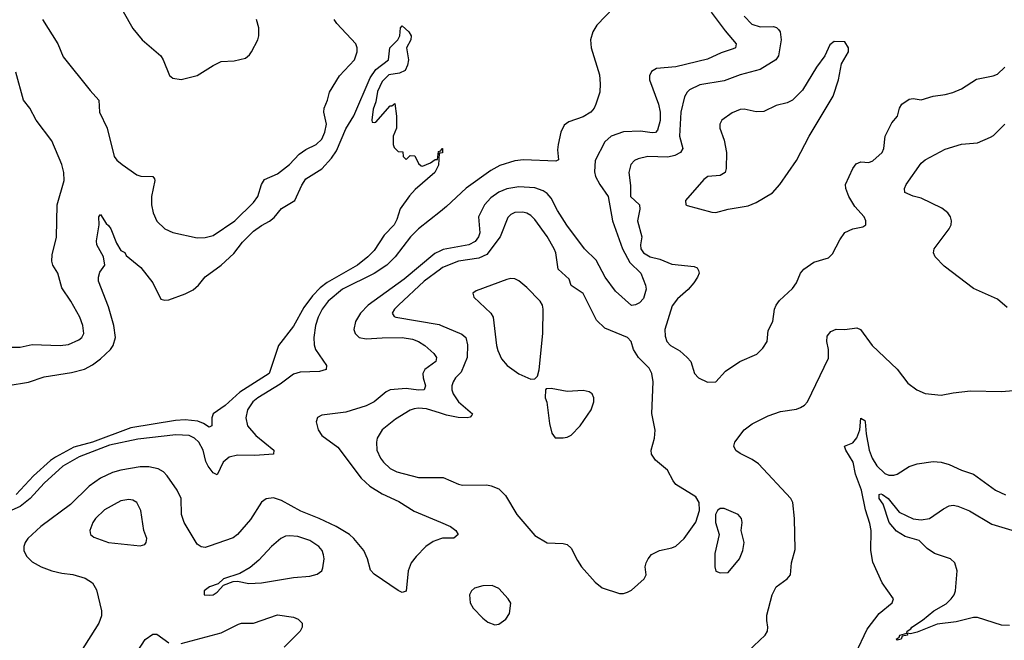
# Model space of a CAD drawing. Header units: inches. Extents: x 1305375 to 1407406, y 744550 to 841633.
# Tile 233 of 256: x 1347908 to 1352804, y 815224 to 818310. Entities that reach past the tile are written whole.
import ezdxf

# ---------------------------------------------------------------- set-up
doc = ezdxf.new("R2010")
doc.units = ezdxf.units.IN
doc.header["$MEASUREMENT"] = 0
doc.layers.add('B3841', color=7, linetype='Continuous')
doc.layers.add('B3851', color=7, linetype='Continuous')

msp = doc.modelspace()

# ---------------------------------------------------------------- linework, layer by layer
at = {"layer": 'B3841', "color": 5}
for points, elevation in [([(1348422.3, 818350), (1348470, 818266), (1348516.4, 818210), (1348609.2, 818129.2), (1348621.7, 818110), (1348653, 818033), (1348670, 818018.4), (1348710, 818013.1), (1348790, 818032.7), (1348870, 818082), (1348910, 818101.3), (1348974.7, 818105.3), (1349030, 818119.1), (1349050, 818134.8), (1349060.9, 818150), (1349091.5, 818210), (1349096.9, 818230), (1349096.3, 818270), (1349086, 818310)], 1220), ([(1347850, 816491.7), (1347951.7, 816508.3), (1348030, 816533.9), (1348165.1, 816554.9), (1348230, 816572.1), (1348270, 816593), (1348310, 816623.1), (1348359, 816670), (1348373.4, 816690), (1348384.3, 816730), (1348376.7, 816790), (1348350, 816882), (1348300.5, 817010), (1348299.6, 817030), (1348305.8, 817054.2), (1348331.8, 817090), (1348324, 817130), (1348291.8, 817190), (1348289.2, 817210), (1348303.7, 817290), (1348302, 817330), (1348310, 817342), (1348337.1, 817297.1), (1348350, 817287.3), (1348361.6, 817270), (1348390, 817198), (1348410, 817162), (1348430, 817152), (1348438, 817138), (1348510, 817078), (1348570, 817000.7), (1348610, 816920.7), (1348630, 816915.5), (1348650, 816917.1), (1348730, 816946.3), (1348770, 816966.4), (1348797.4, 816990), (1348830, 817032.1), (1348910, 817089.5), (1348972.9, 817147.1), (1349015.6, 817204.4), (1349070, 817258.2), (1349110, 817286.7), (1349150, 817307.3), (1349173.6, 817326.4), (1349210, 817371.4), (1349275.4, 817410), (1349310, 817486.8), (1349330, 817518), (1349410, 817568.2), (1349458.2, 817621.8), (1349482.6, 817657.4), (1349530, 817767.3), (1349568.8, 817831.2), (1349650, 818021.3), (1349678, 818062), (1349741.3, 818110), (1349748.3, 818170), (1349788.5, 818210), (1349797.6, 818230), (1349801.2, 818270), (1349810, 818278.8), (1349843.1, 818250), (1349854.6, 818230), (1349852, 818210), (1349831.7, 818170), (1349840.3, 818110), (1349836.5, 818083.5), (1349823.7, 818056.3), (1349796.9, 818043.1), (1349743.9, 818036.1), (1349710, 818001.6), (1349687.6, 817952.4), (1349678.6, 817901.4), (1349665.5, 817865.5), (1349658, 817810), (1349661, 817801), (1349670, 817798), (1349679, 817801), (1349750, 817882), (1349758, 817882), (1349772.7, 817892.7), (1349782, 817830), (1349782, 817770), (1349764.7, 817730), (1349764.7, 817690), (1349770, 817674), (1349790, 817654), (1349812.7, 817652.7), (1349814, 817630), (1349830, 817614), (1349850, 817634), (1349872.7, 817632.7), (1349890, 817594), (1349903.6, 817583.6), (1349910, 817582), (1349950, 817598), (1349974, 817614), (1349986, 817614), (1349990, 817654), (1350000, 817657.3)], 1160), ([(1348021.3, 818310), (1348098.2, 818190), (1348124.4, 818124.4), (1348257.6, 817957.6), (1348301.6, 817910), (1348305, 817850), (1348342.8, 817770), (1348378.3, 817630), (1348391.6, 817611.6), (1348417.6, 817590), (1348490, 817538.2), (1348510, 817531.8), (1348570, 817530.2), (1348578.2, 817518.2), (1348580.2, 817510), (1348563.5, 817430), (1348563.7, 817390), (1348571, 817350), (1348590, 817307.4), (1348628.7, 817270), (1348670, 817252.2), (1348790, 817225.6), (1348830, 817226.5), (1348870, 817236.9), (1348977.2, 817310), (1349070, 817400.2), (1349092.2, 817430), (1349110.8, 817490), (1349125.4, 817514.6), (1349190, 817542.9), (1349249.5, 817590.5), (1349298.2, 817641.8), (1349330, 817664.6), (1349382.6, 817690), (1349410, 817716.5), (1349425.5, 817750), (1349433.4, 817790), (1349419.8, 817850), (1349421.5, 817870), (1349438.6, 817910), (1349448.5, 817950), (1349497.2, 818030), (1349572.3, 818110), (1349585.9, 818150), (1349586, 818170), (1349578.9, 818190), (1349484.3, 818290), (1349471.9, 818310)], 1180), ([(1347870, 816681.3), (1347910, 816682.3), (1347970, 816694.3), (1348109.8, 816690.2), (1348150, 816694.7), (1348202, 816718), (1348216.2, 816730), (1348226.3, 816750), (1348222.3, 816790), (1348207.6, 816830), (1348162.4, 816910), (1348117.3, 816977.3), (1348097.7, 817050), (1348072.2, 817090), (1348068.1, 817110), (1348070, 817140.7), (1348090.8, 817229.2), (1348093.7, 817390), (1348128.6, 817510), (1348127.2, 817550), (1348117.6, 817590), (1348067.3, 817707.3), (1347989.4, 817810), (1347957.5, 817870), (1347927.3, 817910), (1347889.3, 818049.3)], 1180), ([(1350000, 817646.8), (1349994, 817646), (1349990, 817586), (1349971.3, 817550), (1349873.8, 817466.2), (1349846, 817434), (1349799.3, 817370), (1349783.5, 817316.5), (1349770.6, 817290), (1349720.8, 817239.2), (1349670, 817162), (1349639.3, 817130), (1349587.7, 817090), (1349436.3, 817003.7), (1349402.6, 816977.4), (1349363, 816937), (1349320.9, 816879.1), (1349270, 816785.6), (1349195.3, 816690), (1349148.8, 816550), (1349002.6, 816457.4), (1348930, 816391.5), (1348870.6, 816350), (1348863.7, 816330), (1348864, 816290), (1348850, 816284.7), (1348822.5, 816302.5), (1348793.7, 816313.7), (1348730, 816320.7), (1348682.4, 816317.6), (1348459.7, 816280.3), (1348270, 816209.1), (1348176.3, 816183.7), (1348085.2, 816134.8), (1348061.3, 816118.7), (1347977.2, 816042.8), (1347890.1, 815950)], 1160), ([(1350000, 817356.9), (1349890, 817269.5), (1349851.3, 817230), (1349775.5, 817130), (1349733.6, 817090), (1349670, 817048.2), (1349512.8, 816970), (1349442.4, 816910), (1349412.3, 816870), (1349391.4, 816830), (1349378.9, 816790), (1349370.9, 816730), (1349372.7, 816692.7), (1349378.8, 816670), (1349433, 816590), (1349431.6, 816570), (1349399, 816561), (1349302.9, 816557.1), (1349270, 816548), (1349202.2, 816497.8), (1349091.5, 816430), (1349067.8, 816410), (1349041.2, 816370), (1349031.7, 816330), (1349039.8, 816290), (1349082.5, 816242.5), (1349171.3, 816170), (1349170.6, 816150), (1349077.7, 816142.3), (1348990, 816144.7), (1348950, 816134.7), (1348919.2, 816110), (1348890, 816046.6), (1348870, 816057.2), (1348844.7, 816090), (1348833.4, 816113.4), (1348819.7, 816170), (1348798.9, 816210), (1348777.4, 816230), (1348750, 816243.1), (1348685, 816245), (1348495.4, 816224.6), (1348354.8, 816194.8), (1348203.4, 816136.6), (1348122.5, 816090), (1348030, 816006.2), (1347960.3, 815930), (1347910, 815889.9), (1347868.8, 815871.2)], 1180), ([(1350000, 817161.1), (1349972, 817148), (1349819.9, 817020.1), (1349641.1, 816890), (1349602.1, 816850), (1349577.9, 816810), (1349569.1, 816769.1), (1349575.2, 816750), (1349596.5, 816730), (1349630, 816722.7), (1349710, 816728.8), (1349809.2, 816729.2), (1349861, 816721), (1349890.2, 816710), (1349922.4, 816690), (1349966.9, 816650), (1349979.7, 816630), (1349977.6, 816610), (1349922.8, 816570), (1349911.7, 816550), (1349913.4, 816530), (1349926, 816490), (1349919.3, 816470), (1349891.5, 816468.5), (1349830, 816475.5), (1349750.1, 816469.9), (1349730, 816459.3), (1349670.2, 816410), (1349630, 816389.8), (1349530, 816358.2), (1349410, 816344), (1349388.1, 816331.9), (1349382.3, 816310), (1349392.7, 816270), (1349410, 816241.7), (1349490, 816184.7), (1349606, 816030), (1349648.5, 815990), (1349710, 815951.8), (1349793.6, 815913.6), (1349870, 815866.9), (1350000, 815811.5)], 1220), ([(1350000, 817069.5), (1349919.5, 817010), (1349791.1, 816890), (1349771.3, 816870), (1349760.3, 816850), (1349770, 816834.9), (1349778.8, 816830), (1349993.6, 816793.6), (1350000, 816791)], 1240), ([(1350000, 816352.7), (1349930, 816374.5), (1349890, 816379.2), (1349870, 816375.8), (1349850, 816368.2), (1349776.3, 816323.7), (1349710.2, 816270), (1349685.8, 816230), (1349681.2, 816210), (1349683.8, 816170), (1349702.2, 816130), (1349716.9, 816110), (1349750, 816078), (1349782.4, 816062.4), (1349890, 816034.3), (1350000, 816033.8)], 1240), ([(1350000, 815728), (1349964.3, 815715.7), (1349927.5, 815690), (1349878.6, 815641.4), (1349854.6, 815610), (1349839.1, 815570), (1349830, 815469.2), (1349810, 815462.4), (1349790, 815472.6), (1349670, 815552.6), (1349652.3, 815572.3), (1349637.7, 815630), (1349618.4, 815670), (1349569.9, 815730), (1349547.4, 815750), (1349481.8, 815790), (1349397.3, 815830), (1349305.8, 815865.7), (1349210, 815919.9), (1349170, 815933), (1349132.7, 815927.3), (1349110, 815911.1), (1349055.5, 815824.5), (1348991.4, 815750), (1348970, 815733.8), (1348850, 815691.9), (1348830, 815686.4), (1348810, 815688.3), (1348790, 815702.6), (1348725, 815810), (1348713.1, 815850), (1348709.9, 815929.9), (1348690.7, 815970), (1348641.6, 816041.6), (1348622.3, 816062.3), (1348596.1, 816076.1), (1348550, 816086.8), (1348507.4, 816087.4), (1348410, 816070.4), (1348370, 816058), (1348310, 816029.9), (1348253.8, 815990), (1348160.1, 815899.9), (1348012.8, 815790), (1347948.1, 815730), (1347934.4, 815710), (1347927.9, 815690), (1347927.9, 815670), (1347941.9, 815641.9), (1347970, 815613.8), (1348014.9, 815590), (1348067.7, 815570), (1348117.9, 815557.9), (1348171.4, 815551.4), (1348232.8, 815532.8), (1348270.4, 815510), (1348290, 815474.8), (1348314.6, 815370), (1348314.7, 815345.3), (1348301.3, 815310), (1348210, 815166)], 1220), ([(1348710, 815207.6), (1348910, 815260.7), (1348995.5, 815304.5), (1349011.3, 815308.7), (1349070, 815310.1), (1349190, 815351.6), (1349270, 815339.6), (1349292.7, 815330), (1349312, 815310), (1349313.1, 815290), (1349301.7, 815270), (1349223.6, 815190)], 1220), ([(1348492.6, 815167.4), (1348532.5, 815227.5), (1348570, 815254.9), (1348590, 815255.6), (1348650, 815212.3)], 1220)]:
    msp.add_lwpolyline(points, dxfattribs=dict(at, elevation=elevation))
at = {"layer": 'B3841', "color": 5, "elevation": 1240}
for points in [[(1348450, 815924), (1348410, 815917.2), (1348330, 815872.2), (1348285.2, 815830), (1348271.7, 815810), (1348256.4, 815770), (1348260.5, 815750), (1348276.5, 815736.5), (1348350, 815710.3), (1348506.3, 815693.7), (1348530, 815701), (1348537.2, 815710), (1348539.5, 815730), (1348525.6, 815770), (1348509.7, 815870), (1348490, 815909.4), (1348470, 815921.3)], [(1349250, 815744.5), (1349230, 815741.5), (1349207, 815730), (1349159.5, 815690), (1349097.3, 815622.7), (1349053.9, 815586.1), (1349003.1, 815556.9), (1348921, 815530), (1348895.3, 815504.7), (1348852, 815490), (1348824.7, 815470), (1348824.7, 815450), (1348850, 815448), (1348870, 815451), (1348890, 815462.8), (1348922, 815498), (1348970, 815516), (1348990, 815518.8), (1349047.3, 815507.3), (1349110, 815510.3), (1349270, 815536.5), (1349350, 815543.1), (1349387.5, 815552.5), (1349409.6, 815570.4), (1349415.3, 815584.7), (1349421.3, 815630), (1349418.9, 815650), (1349411.1, 815670), (1349395.4, 815690), (1349350, 815721.2), (1349290, 815740.7)]]:
    msp.add_lwpolyline(points, close=True, dxfattribs=at)
at = {"layer": 'B3851', "color": 5}
for points, elevation in [([(1350861.3, 818370), (1350778.2, 818281.8), (1350757.7, 818250), (1350745.6, 818210), (1350749.7, 818169.7), (1350790, 818036.3), (1350794.8, 817990), (1350792.4, 817950), (1350772.9, 817890), (1350764.1, 817870), (1350747.6, 817850), (1350710, 817826.5), (1350638, 817802), (1350615.5, 817784.5), (1350599.1, 817750), (1350585.2, 817690), (1350582.7, 817662.7), (1350587.5, 817612.5), (1350573.7, 817606.3), (1350412.8, 817612.8), (1350370, 817608.2), (1350295.6, 817584.4), (1350250, 817560.4), (1350128.6, 817471.4), (1350030, 817380.7), (1350000, 817356.9)], 1180), ([(1351346.8, 818346.8), (1351415, 818255), (1351470.2, 818189.8), (1351467, 818170), (1351456, 818164), (1351395.3, 818144.7), (1351327.3, 818112.7), (1351170, 818075.6), (1351073.6, 818066.4), (1351050, 818052.6), (1351040.2, 818030), (1351039.7, 818010), (1351084.1, 817890), (1351092.5, 817850), (1351092, 817808), (1351078.9, 817761.1), (1351070, 817749), (1351053.3, 817746.8), (1350994.9, 817754.9), (1350910, 817751.5), (1350848.9, 817731.1), (1350816.9, 817703.1), (1350769.2, 817610), (1350766.7, 817553.3), (1350770.7, 817530), (1350792, 817490), (1350834.5, 817430), (1350856.2, 817310), (1350905.5, 817170), (1350941.9, 817101.9), (1350996.5, 817050), (1351019.6, 816990), (1351022, 816970), (1351010, 816922.9), (1350990, 816902.4), (1350970, 816891.6), (1350950, 816889.6), (1350870, 816960.6), (1350818.9, 817030), (1350774.3, 817114.3), (1350716.2, 817170), (1350628, 817288), (1350581.4, 817361.4), (1350550, 817421.8), (1350530, 817445.4), (1350510, 817459.4), (1350470, 817474.1), (1350390, 817479), (1350330, 817469.4), (1350290, 817452.5), (1350250, 817424.5), (1350218.2, 817390), (1350189.6, 817330), (1350195.4, 817250), (1350189.6, 817230), (1350172.9, 817207.1), (1350140.8, 817190), (1350012.9, 817167.1), (1350000, 817161.1)], 1220), ([(1351510, 818326.9), (1351548, 818288), (1351590, 818274.4), (1351655.5, 818275.5), (1351670.8, 818270.8), (1351680.7, 818260.7), (1351688.6, 818248.6), (1351694, 818210), (1351680.6, 818130), (1351667.7, 818110), (1351590, 818062), (1351490, 818035), (1351410, 818006.3), (1351290, 817986.3), (1351238.7, 817961.3), (1351226.5, 817950), (1351213.1, 817926.9), (1351195.7, 817850), (1351188.2, 817730), (1351204.5, 817670), (1351194, 817650), (1351165.1, 817634.9), (1351130, 817626.5), (1351031.2, 817628.8), (1350982.2, 817617.8), (1350964.9, 817610), (1350946.4, 817590), (1350935.8, 817550), (1350945.5, 817485.5), (1350945.2, 817430), (1350989, 817389), (1350991.5, 817368.5), (1350979.7, 817310), (1351001.4, 817230), (1350994.2, 817190), (1350997, 817170), (1351009, 817150), (1351042.6, 817130), (1351090, 817119.2), (1351150, 817094.8), (1351262.2, 817082.2), (1351275.9, 817075.9), (1351283.6, 817063.6), (1351286, 817050), (1351278.8, 817030), (1351259.2, 817000.8), (1351231, 816969), (1351178, 816922), (1351152.9, 816887.2), (1351115.3, 816770), (1351116.7, 816736.7), (1351126, 816710), (1351144, 816690), (1351190, 816664.2), (1351227, 816630), (1351244.4, 816610), (1351263.1, 816550), (1351283, 816530), (1351327.5, 816507.5), (1351370, 816508.5), (1351417.2, 816562.8), (1351489, 816610), (1351573.5, 816646.5), (1351603.3, 816676.7), (1351624.5, 816710), (1351630, 816764.7), (1351652.1, 816810), (1351661.1, 816870), (1351669.7, 816890), (1351686.4, 816913.6), (1351750, 816972.7), (1351770, 817002), (1351789.7, 817050), (1351806, 817070), (1351856.6, 817103.4), (1351930, 817125.7), (1351950, 817145.3), (1351985.3, 817214.7), (1352010, 817251.3), (1352050, 817270.2), (1352100.5, 817279.5), (1352115.1, 817290), (1352114.5, 817310), (1352107, 817330), (1352060.2, 817380.2), (1352030.7, 817430), (1352014.8, 817470), (1352013.7, 817490), (1352049.8, 817570), (1352067.1, 817592.9), (1352090, 817603.2), (1352130, 817600.5), (1352150, 817608), (1352195.5, 817650), (1352204.1, 817670), (1352210.9, 817730), (1352243.7, 817796.3), (1352272, 817830), (1352282.7, 817870), (1352293.2, 817890), (1352330, 817914.9), (1352350, 817918), (1352390, 817910.7), (1352450, 817928.9), (1352510, 817937.1), (1352547.9, 817947.9), (1352590, 817966.7), (1352666.1, 818013.9), (1352748.7, 818030), (1352770, 818039.3), (1352806.9, 818073.1)], 1240), ([(1352818.5, 816878.5), (1352770, 816919.8), (1352650, 816973.6), (1352505, 817085), (1352459.4, 817130), (1352451.6, 817150), (1352455.1, 817170), (1352529.8, 817270), (1352538.5, 817290), (1352541, 817310), (1352536, 817330), (1352522, 817350), (1352492.4, 817372.4), (1352390, 817422.3), (1352350, 817432.8), (1352309.7, 817450), (1352307.1, 817470), (1352315.3, 817490), (1352390, 817595.8), (1352410, 817612.2), (1352510, 817666.3), (1352590, 817690.2), (1352670, 817696.9), (1352734.7, 817725.3), (1352750, 817734), (1352806.3, 817790)], 1220), ([(1350000, 817657.3), (1350002, 817658), (1350006, 817670), (1350010.8, 817670), (1350010, 817648), (1350000, 817646.8)], 1160), ([(1350000, 816033.8), (1350013.7, 816033.7), (1350090, 816000.3), (1350110, 815996), (1350230, 815996.5), (1350252.7, 815992.7), (1350290, 815977.6), (1350323.4, 815943.4), (1350379.3, 815850), (1350470, 815746), (1350530, 815708.5), (1350610, 815706), (1350630, 815700.7), (1350650, 815682.8), (1350680.9, 815620.9), (1350702, 815590), (1350770, 815514), (1350804.7, 815484.7), (1350890, 815457.3), (1350910, 815457.3), (1350930, 815464), (1350950, 815474), (1351013.2, 815530), (1351022.7, 815550), (1351017, 815590), (1351022.9, 815610), (1351032.3, 815630), (1351050, 815650.6), (1351089.7, 815670.3), (1351150, 815683.8), (1351170, 815692.7), (1351212, 815730), (1351270, 815811), (1351287.8, 815870), (1351286, 815910), (1351270, 815937), (1351170, 815999.3), (1351156.6, 816016.6), (1351129.6, 816070), (1351070, 816119.8), (1351048.5, 816150), (1351047.3, 816170), (1351064.4, 816230), (1351068.2, 816268.2), (1351051.5, 816351.5), (1351057.8, 816510), (1351050.9, 816550), (1351037.2, 816577.2), (1350984.2, 816630), (1350959.1, 816670), (1350947.6, 816710), (1350930, 816729.6), (1350816.8, 816776.8), (1350775.1, 816815.1), (1350710, 816949), (1350650, 816989), (1350639.5, 817019.5), (1350584.5, 817070), (1350573, 817150), (1350565.7, 817170), (1350530, 817232.2), (1350470, 817316), (1350450, 817335.6), (1350430, 817347.6), (1350410, 817352.7), (1350370, 817350.8), (1350350, 817341), (1350334.3, 817325.7), (1350297.5, 817230), (1350230, 817143), (1350190, 817124.4), (1350090, 817109.9), (1350010, 817076.9), (1350000, 817069.5)], 1240), ([(1350000, 816791), (1350107, 816747), (1350126.2, 816730), (1350133.7, 816693.7), (1350132, 816630), (1350102.5, 816557.5), (1350074.9, 816530), (1350062.6, 816510), (1350056.3, 816490), (1350056.6, 816470), (1350063.5, 816450), (1350089.7, 816409.7), (1350159.3, 816350), (1350156.5, 816343.5), (1350146.9, 816333.1), (1350132, 816330), (1350088.8, 816331.2), (1350030, 816343.4), (1350000, 816352.7)], 1240), ([(1351530, 815170.4), (1351614.4, 815250), (1351625.7, 815270), (1351628.5, 815290), (1351622.4, 815322.4), (1351623.6, 815350), (1351649.5, 815450.5), (1351669.9, 815490.1), (1351724.4, 815530), (1351741.1, 815550), (1351744.7, 815610), (1351763.5, 815676.5), (1351760.4, 815830), (1351752.1, 815910), (1351742, 815930), (1351582, 816102), (1351550, 816123.7), (1351490, 816152.3), (1351468.5, 816168.5), (1351458.2, 816190), (1351463.2, 816210), (1351510, 816271.1), (1351550, 816301.1), (1351630, 816340.7), (1351690, 816362), (1351770, 816374), (1351790, 816381.5), (1351810, 816393.4), (1351825.4, 816410), (1351930, 816627.3), (1351929.8, 816670), (1351921, 816710), (1351923.1, 816736.9), (1351940.4, 816759.6), (1351968.3, 816771.7), (1352010, 816768.9), (1352070, 816777), (1352089, 816769), (1352146, 816690), (1352270, 816572.4), (1352323.4, 816503.4), (1352369.3, 816469.3), (1352410, 816451.5), (1352490, 816442.8), (1352550, 816455.3), (1352636, 816464), (1352790, 816460.6), (1352850, 816465.6)], 1220), ([(1352063.3, 815156.7), (1352121.1, 815278.9), (1352182, 815358), (1352246.6, 815410), (1352252, 815430), (1352195.8, 815510), (1352150, 815612.3), (1352139.1, 815670), (1352141.4, 815770), (1352135.3, 815804.7), (1352113, 815873), (1352093.9, 815970), (1352062.9, 816050), (1352051.9, 816110), (1352015.6, 816170), (1352008.9, 816190), (1352050, 816205.7), (1352069.6, 816230.4), (1352085.5, 816270), (1352090, 816328.5), (1352110, 816317.6), (1352112.5, 816310), (1352116, 816250), (1352132.4, 816170), (1352145.7, 816130), (1352170, 816090.9), (1352210, 816053.8), (1352230, 816044.9), (1352254.3, 816045.7), (1352270, 816050.3), (1352330, 816088.4), (1352370, 816100.9), (1352450, 816112.9), (1352490, 816109.4), (1352530, 816098.6), (1352590, 816070.2), (1352650.7, 816050.7), (1352759.5, 815970), (1352810, 815947.8)], 1180), ([(1352830, 815298.2), (1352790, 815298.8), (1352670, 815338.2), (1352650, 815337.7), (1352564.2, 815315.8), (1352470, 815304.3), (1352370, 815264.9), (1352336.5, 815256.5), (1352321, 815259), (1352322.8, 815250), (1352295.8, 815244.2), (1352291.3, 815230), (1352270, 815225.7), (1352265.7, 815230), (1352280.4, 815239.6), (1352284.2, 815250), (1352319.6, 815260.4), (1352320.7, 815270), (1352339, 815281), (1352344.1, 815290), (1352396.2, 815323.8), (1352453.8, 815370), (1352513.7, 815406.3), (1352539.3, 815430), (1352554.2, 815450), (1352561.5, 815470), (1352569.8, 815570), (1352556.8, 815610), (1352535.6, 815630), (1352456.5, 815656.5), (1352420.7, 815680.7), (1352380.5, 815720.5), (1352310, 815741.1), (1352267.3, 815767.3), (1352231.5, 815810), (1352201.1, 815901.1), (1352181.7, 815930), (1352181.7, 815950), (1352190, 815953.2), (1352197.3, 815950), (1352225.6, 815930), (1352281.4, 815861.4), (1352350, 815828.5), (1352390, 815823.4), (1352432.3, 815830), (1352502, 815878), (1352530, 815892.2), (1352550, 815895.5), (1352571.7, 815891.7), (1352630, 815868.1), (1352741.2, 815801.2), (1352890, 815757.6)], 1160), ([(1350000, 815811.5), (1350050.2, 815790.2), (1350077.1, 815770), (1350088.2, 815750), (1350067.3, 815732.7), (1350010, 815731.4), (1350000, 815728)], 1220)]:
    msp.add_lwpolyline(points, dxfattribs=dict(at, elevation=elevation))
for points, elevation in [([(1351958, 818202), (1351935.3, 818184.7), (1351911, 818130), (1351870, 818073.2), (1351800.6, 817959.4), (1351750.3, 817909.7), (1351723.2, 817896.8), (1351670, 817883.5), (1351607.4, 817852.6), (1351570, 817850.8), (1351510, 817864.2), (1351490, 817862.7), (1351450, 817847.1), (1351398.7, 817810), (1351388.8, 817790), (1351388.9, 817771.1), (1351410.1, 817710.1), (1351421.6, 817650), (1351420.5, 817570), (1351416.3, 817550), (1351390, 817535.1), (1351330, 817529.7), (1351310, 817515.8), (1351218, 817410), (1351220.7, 817390), (1351226.7, 817386.7), (1351350, 817352.9), (1351370, 817351.7), (1351430, 817367.8), (1351530, 817383.8), (1351570, 817401.6), (1351650.7, 817449.3), (1351688.2, 817490), (1351769.8, 817610.2), (1351833, 817730), (1351953.3, 817930), (1351979.5, 818010), (1351994, 818090), (1352029.4, 818150), (1352029.4, 818170), (1352010, 818199.3)], 1260), ([(1350350, 817022.4), (1350330, 817017.4), (1350177.5, 816962.5), (1350161, 816950), (1350166, 816930), (1350250.2, 816850.2), (1350262, 816830), (1350279.3, 816690), (1350285.3, 816665.3), (1350304.2, 816624.2), (1350331.1, 816591.1), (1350390, 816548.4), (1350450, 816522.8), (1350470, 816524.7), (1350483.1, 816536.9), (1350491.6, 816568.4), (1350508.9, 816750), (1350511, 816871), (1350507.8, 816890), (1350495.6, 816910), (1350430, 816978.7), (1350390, 817011.8), (1350370, 817020.7)], 1260), ([(1350550, 816476), (1350526, 816474), (1350522, 816470), (1350520.7, 816430), (1350528.1, 816408.1), (1350541.7, 816301.7), (1350553.7, 816253.7), (1350571, 816231), (1350610, 816230.7), (1350630, 816234), (1350650, 816244), (1350695.1, 816290), (1350749.4, 816370), (1350762.7, 816410), (1350762.7, 816430), (1350754, 816450), (1350739.5, 816459.5), (1350710, 816466.6), (1350630, 816461.6)], 1260), ([(1351410, 815879.8), (1351390, 815879.8), (1351377, 815870), (1351366.9, 815850), (1351367.6, 815810), (1351386.4, 815750), (1351363.9, 815656.1), (1351363.6, 815590), (1351370, 815568.4), (1351390, 815559.3), (1351430, 815562), (1351487, 815630), (1351504.2, 815670), (1351509.6, 815710), (1351495.6, 815770), (1351499.6, 815810), (1351496.2, 815830), (1351479.5, 815850)], 1240), ([(1350257.2, 815497.2), (1350210, 815495.1), (1350170, 815482.7), (1350154.8, 815470), (1350144, 815450), (1350147.7, 815410), (1350163.4, 815383.4), (1350210, 815334.8), (1350235.2, 815315.2), (1350270, 815300.7), (1350290, 815304.9), (1350325.2, 815330), (1350342.5, 815357.5), (1350349.3, 815409.3), (1350337.2, 815430), (1350290, 815481.2)], 1240)]:
    msp.add_lwpolyline(points, close=True, dxfattribs=dict(at, elevation=elevation))

doc.saveas('drawing.dxf')
